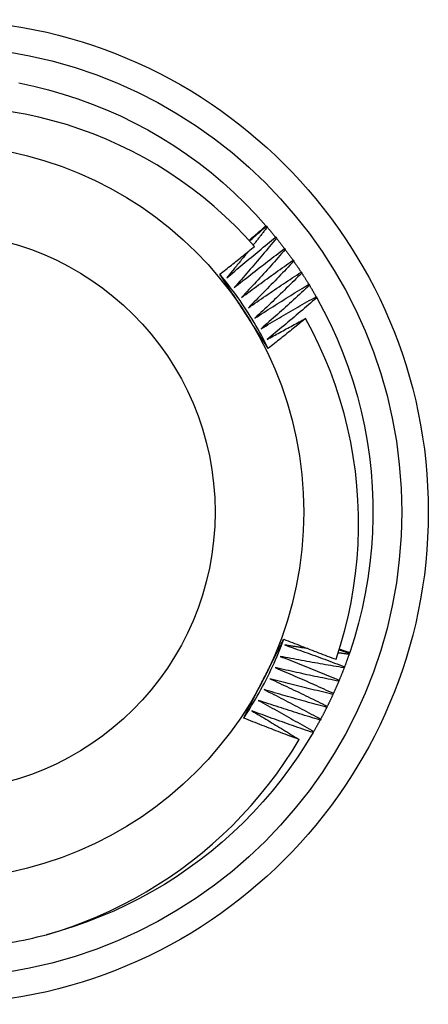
# Model space of a CAD drawing. Header units: inches. Extents: x 8.8 to 84.2, y 6.4 to 55.5.
# Tile 32 of 53: x 51.956 to 52.101, y 39.57 to 39.92. Entities that reach past the tile are written whole.
import ezdxf

# ---------------------------------------------------------------- set-up
doc = ezdxf.new("R2010")
doc.units = ezdxf.units.IN
doc.header["$MEASUREMENT"] = 0
doc.layers.add('Visible Edges(ANSI)', color=7, linetype='Continuous', lineweight=25)
doc.layers.add('Visible Tangent Edges(ANSI)', color=7, linetype='Continuous', lineweight=25)

msp = doc.modelspace()

# ---------------------------------------------------------------- linework, layer by layer
at = {"layer": 'Visible Edges(ANSI)'}
for p, q in [((52.04345, 39.84671), (52.04362, 39.84652)), ((52.04362, 39.84652), (52.04389, 39.8462)), ((52.0469, 39.84259), (52.04716, 39.84227)), ((52.05005, 39.83856), (52.0503, 39.83823)), ((52.05307, 39.83442), (52.05331, 39.83408)), ((52.05595, 39.83019), (52.05617, 39.82984)), ((52.05869, 39.82586), (52.0589, 39.82551)), ((52.06128, 39.82145), (52.06148, 39.82109)), ((52.07312, 39.69458), (52.07298, 39.69419)), ((52.0732, 39.69482), (52.07312, 39.69458)), ((52.07138, 39.68977), (52.07124, 39.68938)), ((52.06949, 39.68501), (52.06933, 39.68463)), ((52.06744, 39.68032), (52.06727, 39.67994)), ((52.06524, 39.67569), (52.06506, 39.67532)), ((52.06289, 39.67115), (52.0627, 39.67078)), ((52.06039, 39.66668), (52.06018, 39.66632))]:
    msp.add_line(p, q, dxfattribs=at)
at = {"layer": 'Visible Edges(ANSI)', "flags": 128}
for points in [[(51.95557, 39.89751), (51.96089, 39.89638), (51.96617, 39.89506), (51.9714, 39.89356), (51.97658, 39.89188), (51.98169, 39.89002), (51.98674, 39.88798), (51.99171, 39.88577), (51.9966, 39.88338), (52.0014, 39.88082), (52.00611, 39.8781), (52.01073, 39.87521), (52.01524, 39.87217), (52.01964, 39.86896), (52.02392, 39.86561), (52.02809, 39.86211), (52.03213, 39.85846), (52.03604, 39.85468), (52.03981, 39.85076), (52.04345, 39.84671)], [(52.03938, 39.83935), (52.03599, 39.84308), (52.03247, 39.84669), (52.02883, 39.85017), (52.02507, 39.85354), (52.0212, 39.85677), (52.01721, 39.85988), (52.01311, 39.86285), (52.00892, 39.86567), (52.00464, 39.86834), (52.00027, 39.87086), (51.99582, 39.87322), (51.99129, 39.87543), (51.98669, 39.87749), (51.98202, 39.87938), (51.97729, 39.88111), (51.97249, 39.88268), (51.96764, 39.88409), (51.96273, 39.88532), (51.95779, 39.88638), (51.95283, 39.88727)], [(52.03743, 39.84152), (52.03768, 39.84174), (52.03794, 39.84195), (52.03819, 39.84217), (52.03844, 39.84238), (52.03869, 39.8426), (52.03894, 39.84281), (52.03919, 39.84303), (52.03944, 39.84324), (52.0397, 39.84346), (52.03995, 39.84368), (52.0402, 39.84389), (52.04045, 39.84411), (52.0407, 39.84432), (52.04095, 39.84454), (52.0412, 39.84476), (52.04145, 39.84497), (52.0417, 39.84519), (52.04195, 39.84541), (52.0422, 39.84562), (52.04245, 39.84584), (52.0427, 39.84606), (52.04295, 39.84628), (52.0432, 39.84649), (52.04345, 39.84671)], [(52.03762, 39.84131), (52.03787, 39.84153), (52.03812, 39.84175), (52.03837, 39.84197), (52.03862, 39.84218), (52.03887, 39.8424), (52.03912, 39.84262), (52.03937, 39.84284), (52.03962, 39.84305), (52.03986, 39.84327), (52.04011, 39.84349), (52.04036, 39.84371), (52.04061, 39.84392), (52.04086, 39.84414), (52.04111, 39.84436), (52.04136, 39.84457), (52.04161, 39.84479), (52.04186, 39.84501), (52.04211, 39.84522), (52.04236, 39.84544), (52.04261, 39.84565), (52.04286, 39.84587), (52.04312, 39.84609), (52.04337, 39.8463), (52.04362, 39.84652)], [(52.04389, 39.8462), (52.04368, 39.84594), (52.04348, 39.84567), (52.04327, 39.84541), (52.04307, 39.84514), (52.04286, 39.84488), (52.04265, 39.84461), (52.04245, 39.84435), (52.04224, 39.84408), (52.04204, 39.84382), (52.04183, 39.84356), (52.04162, 39.84329), (52.04142, 39.84303), (52.04121, 39.84276), (52.041, 39.8425), (52.0408, 39.84223), (52.04059, 39.84197), (52.04038, 39.84171), (52.04017, 39.84144), (52.03997, 39.84118), (52.03976, 39.84092), (52.03955, 39.84065), (52.03934, 39.84039), (52.03914, 39.84013), (52.03893, 39.83986)], [(52.04389, 39.8462), (52.04401, 39.84606), (52.04414, 39.84591), (52.04427, 39.84576), (52.0444, 39.84561), (52.04452, 39.84546), (52.04465, 39.84531), (52.04478, 39.84516), (52.0449, 39.84501), (52.04503, 39.84486), (52.04516, 39.84471), (52.04528, 39.84456), (52.04541, 39.84441), (52.04553, 39.84426), (52.04566, 39.84411), (52.04578, 39.84396), (52.04591, 39.8438), (52.04603, 39.84365), (52.04616, 39.8435), (52.04628, 39.84335), (52.04641, 39.8432), (52.04653, 39.84305), (52.04665, 39.84289), (52.04678, 39.84274), (52.0469, 39.84259)], [(52.02949, 39.82815), (52.0302, 39.82877), (52.03092, 39.82938), (52.03164, 39.82999), (52.03236, 39.8306), (52.03308, 39.8312), (52.0338, 39.83181), (52.03452, 39.83242), (52.03524, 39.83302), (52.03596, 39.83363), (52.03669, 39.83423), (52.03741, 39.83483), (52.03814, 39.83544), (52.03886, 39.83604), (52.03959, 39.83664), (52.04032, 39.83724), (52.04104, 39.83784), (52.04177, 39.83843), (52.0425, 39.83903), (52.04323, 39.83962), (52.04397, 39.84022), (52.0447, 39.84081), (52.04543, 39.84141), (52.04617, 39.842), (52.0469, 39.84259)], [(52.04716, 39.84227), (52.04655, 39.84153), (52.04593, 39.84079), (52.04532, 39.84005), (52.0447, 39.83931), (52.04408, 39.83857), (52.04346, 39.83784), (52.04284, 39.8371), (52.04222, 39.83636), (52.0416, 39.83563), (52.04098, 39.8349), (52.04036, 39.83416), (52.03973, 39.83343), (52.03911, 39.8327), (52.03848, 39.83197), (52.03786, 39.83124), (52.03723, 39.83051), (52.0366, 39.82978), (52.03597, 39.82905), (52.03534, 39.82832), (52.03471, 39.8276), (52.03407, 39.82687), (52.03344, 39.82615), (52.03281, 39.82542), (52.03217, 39.8247)], [(52.04716, 39.84227), (52.04728, 39.84211), (52.0474, 39.84196), (52.04753, 39.84181), (52.04765, 39.84165), (52.04777, 39.8415), (52.04789, 39.84135), (52.04801, 39.84119), (52.04814, 39.84104), (52.04826, 39.84089), (52.04838, 39.84073), (52.0485, 39.84058), (52.04862, 39.84042), (52.04874, 39.84027), (52.04886, 39.84011), (52.04898, 39.83996), (52.0491, 39.8398), (52.04922, 39.83965), (52.04934, 39.83949), (52.04946, 39.83934), (52.04958, 39.83918), (52.0497, 39.83902), (52.04981, 39.83887), (52.04993, 39.83871), (52.05005, 39.83856)], [(52.02706, 39.82947), (52.02757, 39.82987), (52.02809, 39.83028), (52.02861, 39.83069), (52.02912, 39.8311), (52.02964, 39.83151), (52.03016, 39.83191), (52.03067, 39.83232), (52.03119, 39.83273), (52.0317, 39.83314), (52.03222, 39.83355), (52.03273, 39.83397), (52.03324, 39.83438), (52.03376, 39.83479), (52.03427, 39.8352), (52.03478, 39.83561), (52.03529, 39.83603), (52.03581, 39.83644), (52.03632, 39.83686), (52.03683, 39.83727), (52.03734, 39.83769), (52.03785, 39.8381), (52.03836, 39.83852), (52.03887, 39.83893), (52.03938, 39.83935)], [(52.03695, 39.83737), (52.03664, 39.83698), (52.03633, 39.83659), (52.03602, 39.83621), (52.03571, 39.83582), (52.0354, 39.83544), (52.0351, 39.83505), (52.03479, 39.83467), (52.03448, 39.83428), (52.03417, 39.8339), (52.03386, 39.83351), (52.03355, 39.83313), (52.03323, 39.83275), (52.03292, 39.83236), (52.03261, 39.83198), (52.0323, 39.8316), (52.03199, 39.83121), (52.03168, 39.83083), (52.03136, 39.83045), (52.03105, 39.83006), (52.03074, 39.82968), (52.03043, 39.8293), (52.03011, 39.82892), (52.0298, 39.82853), (52.02949, 39.82815)], [(52.03217, 39.8247), (52.03291, 39.82529), (52.03364, 39.82588), (52.03438, 39.82646), (52.03512, 39.82705), (52.03586, 39.82763), (52.0366, 39.82821), (52.03734, 39.8288), (52.03808, 39.82938), (52.03883, 39.82996), (52.03957, 39.83054), (52.04031, 39.83112), (52.04106, 39.83169), (52.0418, 39.83227), (52.04255, 39.83285), (52.0433, 39.83342), (52.04404, 39.834), (52.04479, 39.83457), (52.04554, 39.83514), (52.04629, 39.83571), (52.04704, 39.83628), (52.04779, 39.83685), (52.04854, 39.83742), (52.0493, 39.83799), (52.05005, 39.83856)], [(52.0503, 39.83823), (52.04966, 39.83751), (52.04902, 39.83679), (52.04838, 39.83607), (52.04774, 39.83535), (52.0471, 39.83463), (52.04646, 39.83392), (52.04582, 39.8332), (52.04517, 39.83249), (52.04453, 39.83177), (52.04388, 39.83106), (52.04324, 39.83035), (52.04259, 39.82964), (52.04194, 39.82893), (52.04129, 39.82822), (52.04064, 39.82751), (52.03999, 39.8268), (52.03933, 39.82609), (52.03868, 39.82538), (52.03803, 39.82468), (52.03737, 39.82397), (52.03672, 39.82327), (52.03606, 39.82257), (52.0354, 39.82186), (52.03474, 39.82116)], [(52.0503, 39.83823), (52.05042, 39.83807), (52.05054, 39.83791), (52.05065, 39.83775), (52.05077, 39.8376), (52.05089, 39.83744), (52.051, 39.83728), (52.05112, 39.83712), (52.05124, 39.83697), (52.05135, 39.83681), (52.05147, 39.83665), (52.05158, 39.83649), (52.0517, 39.83633), (52.05181, 39.83617), (52.05193, 39.83602), (52.05204, 39.83586), (52.05216, 39.8357), (52.05227, 39.83554), (52.05239, 39.83538), (52.0525, 39.83522), (52.05262, 39.83506), (52.05273, 39.8349), (52.05284, 39.83474), (52.05296, 39.83458), (52.05307, 39.83442)], [(52.03474, 39.82116), (52.0355, 39.82172), (52.03625, 39.82229), (52.03701, 39.82285), (52.03777, 39.82341), (52.03853, 39.82397), (52.03928, 39.82453), (52.04004, 39.82508), (52.0408, 39.82564), (52.04157, 39.8262), (52.04233, 39.82675), (52.04309, 39.82731), (52.04385, 39.82786), (52.04462, 39.82841), (52.04538, 39.82896), (52.04615, 39.82951), (52.04691, 39.83006), (52.04768, 39.83061), (52.04845, 39.83116), (52.04922, 39.8317), (52.04999, 39.83225), (52.05076, 39.83279), (52.05153, 39.83334), (52.0523, 39.83388), (52.05307, 39.83442)], [(52.05331, 39.83408), (52.05265, 39.83338), (52.05198, 39.83269), (52.05132, 39.83199), (52.05066, 39.83129), (52.04999, 39.8306), (52.04933, 39.8299), (52.04866, 39.82921), (52.04799, 39.82852), (52.04733, 39.82782), (52.04666, 39.82713), (52.04599, 39.82644), (52.04532, 39.82575), (52.04464, 39.82506), (52.04397, 39.82437), (52.0433, 39.82369), (52.04262, 39.823), (52.04195, 39.82232), (52.04127, 39.82163), (52.04059, 39.82095), (52.03992, 39.82026), (52.03924, 39.81958), (52.03856, 39.8189), (52.03788, 39.81822), (52.0372, 39.81754)], [(52.05331, 39.83408), (52.05342, 39.83392), (52.05353, 39.83376), (52.05364, 39.8336), (52.05375, 39.83344), (52.05387, 39.83328), (52.05398, 39.83312), (52.05409, 39.83295), (52.0542, 39.83279), (52.05431, 39.83263), (52.05442, 39.83247), (52.05453, 39.83231), (52.05464, 39.83214), (52.05475, 39.83198), (52.05486, 39.83182), (52.05497, 39.83166), (52.05508, 39.83149), (52.05519, 39.83133), (52.0553, 39.83117), (52.05541, 39.83101), (52.05552, 39.83084), (52.05562, 39.83068), (52.05573, 39.83052), (52.05584, 39.83035), (52.05595, 39.83019)], [(52.04424, 39.80307), (52.04365, 39.80425), (52.04305, 39.80542), (52.04244, 39.80658), (52.04182, 39.80774), (52.04118, 39.8089), (52.04054, 39.81004), (52.03988, 39.81118), (52.03921, 39.81231), (52.03853, 39.81344), (52.03784, 39.81456), (52.03714, 39.81567), (52.03643, 39.81678), (52.0357, 39.81788), (52.03497, 39.81897), (52.03422, 39.82005), (52.03347, 39.82113), (52.0327, 39.8222), (52.03192, 39.82326), (52.03113, 39.82431), (52.03034, 39.82536), (52.02953, 39.8264), (52.02871, 39.82743), (52.02788, 39.82845), (52.02704, 39.82946)], [(52.03569, 39.8162), (52.03533, 39.81676), (52.03497, 39.81731), (52.03461, 39.81787), (52.03425, 39.81842), (52.03389, 39.81897), (52.03353, 39.81953), (52.03317, 39.82008), (52.03281, 39.82064), (52.03245, 39.82119), (52.03209, 39.82174), (52.03173, 39.8223), (52.03137, 39.82285), (52.03101, 39.8234), (52.03065, 39.82395), (52.03029, 39.82451), (52.02993, 39.82506), (52.02957, 39.82561), (52.02921, 39.82616), (52.02885, 39.82671), (52.02849, 39.82726), (52.02813, 39.82781), (52.02777, 39.82837), (52.02742, 39.82892), (52.02706, 39.82947)], [(52.0372, 39.81754), (52.03797, 39.81808), (52.03874, 39.81861), (52.03952, 39.81915), (52.04029, 39.81969), (52.04107, 39.82022), (52.04185, 39.82075), (52.04262, 39.82129), (52.0434, 39.82182), (52.04418, 39.82235), (52.04496, 39.82288), (52.04574, 39.82341), (52.04652, 39.82393), (52.0473, 39.82446), (52.04809, 39.82499), (52.04887, 39.82551), (52.04965, 39.82603), (52.05044, 39.82656), (52.05122, 39.82708), (52.05201, 39.8276), (52.0528, 39.82812), (52.05358, 39.82864), (52.05437, 39.82916), (52.05516, 39.82967), (52.05595, 39.83019)], [(52.05617, 39.82984), (52.05549, 39.82917), (52.05481, 39.82849), (52.05412, 39.82781), (52.05343, 39.82714), (52.05275, 39.82647), (52.05206, 39.8258), (52.05137, 39.82512), (52.05068, 39.82445), (52.04999, 39.82378), (52.0493, 39.82311), (52.04861, 39.82245), (52.04791, 39.82178), (52.04722, 39.82111), (52.04652, 39.82045), (52.04583, 39.81978), (52.04513, 39.81912), (52.04443, 39.81846), (52.04374, 39.81779), (52.04304, 39.81713), (52.04234, 39.81647), (52.04164, 39.81581), (52.04093, 39.81515), (52.04023, 39.8145), (52.03953, 39.81384)], [(52.05617, 39.82984), (52.05628, 39.82968), (52.05639, 39.82951), (52.0565, 39.82935), (52.0566, 39.82918), (52.05671, 39.82902), (52.05681, 39.82885), (52.05692, 39.82869), (52.05703, 39.82852), (52.05713, 39.82836), (52.05724, 39.82819), (52.05734, 39.82803), (52.05745, 39.82786), (52.05755, 39.8277), (52.05765, 39.82753), (52.05776, 39.82736), (52.05786, 39.8272), (52.05797, 39.82703), (52.05807, 39.82686), (52.05817, 39.8267), (52.05828, 39.82653), (52.05838, 39.82636), (52.05848, 39.8262), (52.05858, 39.82603), (52.05869, 39.82586)], [(52.03953, 39.81384), (52.04032, 39.81435), (52.04111, 39.81486), (52.0419, 39.81537), (52.04269, 39.81588), (52.04349, 39.81639), (52.04428, 39.8169), (52.04508, 39.8174), (52.04587, 39.81791), (52.04667, 39.81841), (52.04746, 39.81892), (52.04826, 39.81942), (52.04906, 39.81992), (52.04986, 39.82042), (52.05066, 39.82092), (52.05146, 39.82142), (52.05226, 39.82192), (52.05306, 39.82242), (52.05386, 39.82291), (52.05466, 39.82341), (52.05547, 39.8239), (52.05627, 39.82439), (52.05708, 39.82488), (52.05788, 39.82537), (52.05869, 39.82586)], [(52.0589, 39.82551), (52.0582, 39.82486), (52.05749, 39.8242), (52.05678, 39.82355), (52.05607, 39.8229), (52.05537, 39.82225), (52.05466, 39.8216), (52.05395, 39.82095), (52.05323, 39.8203), (52.05252, 39.81966), (52.05181, 39.81901), (52.05109, 39.81837), (52.05038, 39.81772), (52.04966, 39.81708), (52.04895, 39.81644), (52.04823, 39.8158), (52.04751, 39.81516), (52.04679, 39.81452), (52.04607, 39.81388), (52.04535, 39.81324), (52.04463, 39.8126), (52.04391, 39.81197), (52.04319, 39.81133), (52.04246, 39.8107), (52.04174, 39.81006)], [(52.0589, 39.82551), (52.059, 39.82534), (52.0591, 39.82517), (52.05921, 39.82501), (52.05931, 39.82484), (52.05941, 39.82467), (52.05951, 39.8245), (52.05961, 39.82433), (52.05971, 39.82416), (52.05981, 39.824), (52.05991, 39.82383), (52.06001, 39.82366), (52.06011, 39.82349), (52.06021, 39.82332), (52.0603, 39.82315), (52.0604, 39.82298), (52.0605, 39.82281), (52.0606, 39.82264), (52.0607, 39.82247), (52.0608, 39.8223), (52.06089, 39.82213), (52.06099, 39.82196), (52.06109, 39.82179), (52.06118, 39.82162), (52.06128, 39.82145)], [(52.04174, 39.81006), (52.04254, 39.81055), (52.04335, 39.81103), (52.04416, 39.81152), (52.04497, 39.812), (52.04578, 39.81248), (52.04659, 39.81296), (52.0474, 39.81344), (52.04821, 39.81392), (52.04902, 39.8144), (52.04984, 39.81488), (52.05065, 39.81535), (52.05146, 39.81583), (52.05228, 39.8163), (52.05309, 39.81678), (52.05391, 39.81725), (52.05473, 39.81772), (52.05554, 39.81819), (52.05636, 39.81866), (52.05718, 39.81913), (52.058, 39.81959), (52.05882, 39.82006), (52.05964, 39.82052), (52.06046, 39.82099), (52.06128, 39.82145)], [(52.06148, 39.82109), (52.06076, 39.82046), (52.06003, 39.81983), (52.0593, 39.8192), (52.05857, 39.81858), (52.05784, 39.81795), (52.05711, 39.81732), (52.05638, 39.8167), (52.05565, 39.81607), (52.05492, 39.81545), (52.05418, 39.81483), (52.05345, 39.81421), (52.05271, 39.81359), (52.05197, 39.81297), (52.05124, 39.81235), (52.0505, 39.81173), (52.04976, 39.81112), (52.04902, 39.8105), (52.04828, 39.80989), (52.04754, 39.80927), (52.0468, 39.80866), (52.04605, 39.80805), (52.04531, 39.80744), (52.04457, 39.80683), (52.04382, 39.80622)], [(52.06148, 39.82109), (52.06407, 39.8163), (52.06649, 39.81142), (52.06873, 39.80647), (52.0708, 39.80143), (52.07269, 39.79633), (52.0744, 39.79116), (52.07593, 39.78594), (52.07728, 39.78067), (52.07844, 39.77535), (52.07941, 39.77), (52.0802, 39.76461), (52.0808, 39.75921), (52.0812, 39.75378), (52.08142, 39.74834), (52.08145, 39.7429), (52.08129, 39.73746), (52.08093, 39.73203), (52.08039, 39.72661), (52.07966, 39.72122), (52.07874, 39.71586), (52.07763, 39.71053), (52.07634, 39.70524), (52.07486, 39.70001), (52.0732, 39.69482)], [(52.04424, 39.80307), (52.04389, 39.80362), (52.04353, 39.80416), (52.04317, 39.80471), (52.04282, 39.80525), (52.04246, 39.8058), (52.04211, 39.80635), (52.04175, 39.80689), (52.0414, 39.80744), (52.04104, 39.80798), (52.04068, 39.80853), (52.04033, 39.80908), (52.03997, 39.80962), (52.03962, 39.81017), (52.03926, 39.81072), (52.0389, 39.81126), (52.03855, 39.81181), (52.03819, 39.81236), (52.03784, 39.81291), (52.03748, 39.81346), (52.03712, 39.814), (52.03677, 39.81455), (52.03641, 39.8151), (52.03605, 39.81565), (52.03569, 39.8162)], [(52.04382, 39.80622), (52.04439, 39.80653), (52.04495, 39.80685), (52.04552, 39.80716), (52.04609, 39.80748), (52.04666, 39.80779), (52.04723, 39.80811), (52.04779, 39.80842), (52.04836, 39.80874), (52.04893, 39.80905), (52.0495, 39.80936), (52.05007, 39.80967), (52.05064, 39.80998), (52.05121, 39.81029), (52.05178, 39.8106), (52.05235, 39.81091), (52.05292, 39.81122), (52.0535, 39.81153), (52.05407, 39.81184), (52.05464, 39.81215), (52.05521, 39.81246), (52.05578, 39.81276), (52.05636, 39.81307), (52.05693, 39.81337), (52.0575, 39.81368)], [(52.0575, 39.81368), (52.05695, 39.81323), (52.05641, 39.81278), (52.05586, 39.81234), (52.05531, 39.81189), (52.05476, 39.81145), (52.05421, 39.811), (52.05366, 39.81056), (52.05311, 39.81011), (52.05256, 39.80967), (52.05201, 39.80922), (52.05145, 39.80878), (52.0509, 39.80834), (52.05035, 39.8079), (52.0498, 39.80746), (52.04924, 39.80702), (52.04869, 39.80658), (52.04813, 39.80614), (52.04758, 39.8057), (52.04702, 39.80526), (52.04647, 39.80482), (52.04591, 39.80438), (52.04536, 39.80395), (52.0448, 39.80351), (52.04424, 39.80307)], [(52.06836, 39.69243), (52.06995, 39.6974), (52.07137, 39.70244), (52.07262, 39.70752), (52.07369, 39.71265), (52.07458, 39.7178), (52.07529, 39.72297), (52.07582, 39.72816), (52.07617, 39.73336), (52.07635, 39.73857), (52.07634, 39.74379), (52.07615, 39.749), (52.07578, 39.75421), (52.07522, 39.75941), (52.07449, 39.7646), (52.07357, 39.76975), (52.07248, 39.77486), (52.07121, 39.77992), (52.06976, 39.78494), (52.06815, 39.78989), (52.06635, 39.79479), (52.06439, 39.79962), (52.06226, 39.80438), (52.05997, 39.80907), (52.0575, 39.81368)], [(52.03552, 39.67151), (52.03625, 39.67261), (52.03696, 39.67372), (52.03767, 39.67483), (52.03836, 39.67595), (52.03904, 39.67707), (52.03971, 39.6782), (52.04037, 39.67934), (52.04101, 39.68049), (52.04165, 39.68164), (52.04227, 39.6828), (52.04289, 39.68396), (52.04349, 39.68513), (52.04408, 39.68631), (52.04465, 39.68749), (52.04522, 39.68868), (52.04578, 39.68987), (52.04632, 39.69107), (52.04685, 39.69228), (52.04737, 39.69348), (52.04787, 39.6947), (52.04837, 39.69592), (52.04885, 39.69714), (52.04932, 39.69837), (52.04978, 39.6996)], [(52.04262, 39.68548), (52.04292, 39.68607), (52.04322, 39.68666), (52.04352, 39.68725), (52.04382, 39.68784), (52.04412, 39.68843), (52.04442, 39.68902), (52.04472, 39.68961), (52.04502, 39.69019), (52.04532, 39.69078), (52.04562, 39.69137), (52.04592, 39.69196), (52.04622, 39.69255), (52.04652, 39.69313), (52.04681, 39.69372), (52.04711, 39.69431), (52.04741, 39.6949), (52.04771, 39.69548), (52.04801, 39.69607), (52.0483, 39.69666), (52.0486, 39.69725), (52.0489, 39.69783), (52.0492, 39.69842), (52.04949, 39.69901), (52.04979, 39.69959)], [(52.04979, 39.69959), (52.05056, 39.69928), (52.05133, 39.69898), (52.0521, 39.69867), (52.05287, 39.69836), (52.05364, 39.69806), (52.05441, 39.69775), (52.05519, 39.69745), (52.05596, 39.69715), (52.05673, 39.69685), (52.0575, 39.69655), (52.05828, 39.69625), (52.05905, 39.69595), (52.05982, 39.69565), (52.0606, 39.69535), (52.06137, 39.69506), (52.06215, 39.69476), (52.06292, 39.69447), (52.0637, 39.69417), (52.06447, 39.69388), (52.06525, 39.69359), (52.06602, 39.6933), (52.0668, 39.693), (52.06758, 39.69272), (52.06836, 39.69243)], [(52.05013, 39.69751), (52.05102, 39.6972), (52.05191, 39.69689), (52.0528, 39.69658), (52.05369, 39.69627), (52.05458, 39.69595), (52.05546, 39.69564), (52.05635, 39.69532), (52.05724, 39.695), (52.05813, 39.69468), (52.05901, 39.69436), (52.0599, 39.69404), (52.06078, 39.69372), (52.06167, 39.6934), (52.06255, 39.69307), (52.06344, 39.69275), (52.06432, 39.69242), (52.06521, 39.69209), (52.06609, 39.69176), (52.06697, 39.69143), (52.06786, 39.6911), (52.06874, 39.69077), (52.06962, 39.69044), (52.0705, 39.6901), (52.07138, 39.68977)], [(52.05827, 39.69625), (52.05793, 39.6963), (52.05759, 39.69635), (52.05725, 39.6964), (52.05691, 39.69645), (52.05657, 39.6965), (52.05623, 39.69656), (52.0559, 39.69661), (52.05556, 39.69666), (52.05522, 39.69671), (52.05488, 39.69676), (52.05454, 39.69682), (52.0542, 39.69687), (52.05386, 39.69692), (52.05352, 39.69698), (52.05318, 39.69703), (52.05284, 39.69708), (52.0525, 39.69713), (52.05216, 39.69719), (52.05182, 39.69724), (52.05149, 39.6973), (52.05115, 39.69735), (52.05081, 39.6974), (52.05047, 39.69746), (52.05013, 39.69751)], [(52.0485, 39.69345), (52.04938, 39.69311), (52.05026, 39.69277), (52.05114, 39.69243), (52.05202, 39.69209), (52.0529, 39.69175), (52.05377, 39.6914), (52.05465, 39.69106), (52.05553, 39.69071), (52.0564, 39.69036), (52.05728, 39.69001), (52.05815, 39.68966), (52.05903, 39.68931), (52.0599, 39.68896), (52.06078, 39.6886), (52.06165, 39.68825), (52.06252, 39.68789), (52.06339, 39.68754), (52.06427, 39.68718), (52.06514, 39.68682), (52.06601, 39.68646), (52.06688, 39.6861), (52.06775, 39.68574), (52.06862, 39.68537), (52.06949, 39.68501)], [(52.07124, 39.68938), (52.07029, 39.68954), (52.06934, 39.68969), (52.06839, 39.68985), (52.06744, 39.69001), (52.06649, 39.69017), (52.06554, 39.69033), (52.0646, 39.6905), (52.06365, 39.69066), (52.0627, 39.69083), (52.06175, 39.69099), (52.0608, 39.69116), (52.05986, 39.69133), (52.05891, 39.6915), (52.05796, 39.69167), (52.05702, 39.69184), (52.05607, 39.69202), (52.05512, 39.69219), (52.05418, 39.69237), (52.05323, 39.69255), (52.05229, 39.69272), (52.05134, 39.6929), (52.0504, 39.69309), (52.04945, 39.69327), (52.0485, 39.69345)], [(52.07298, 39.69419), (52.07282, 39.69421), (52.07266, 39.69423), (52.0725, 39.69425), (52.07234, 39.69428), (52.07217, 39.6943), (52.07201, 39.69432), (52.07185, 39.69434), (52.07169, 39.69436), (52.07153, 39.69438), (52.07137, 39.6944), (52.07121, 39.69442), (52.07104, 39.69445), (52.07088, 39.69447), (52.07072, 39.69449), (52.07056, 39.69451), (52.0704, 39.69453), (52.07024, 39.69455), (52.07008, 39.69457), (52.06991, 39.6946), (52.06975, 39.69462), (52.06959, 39.69464), (52.06943, 39.69466), (52.06927, 39.69468), (52.06911, 39.6947)], [(52.06946, 39.69583), (52.06962, 39.69578), (52.06977, 39.69573), (52.06992, 39.69568), (52.07007, 39.69562), (52.07023, 39.69557), (52.07038, 39.69552), (52.07053, 39.69547), (52.07068, 39.69542), (52.07083, 39.69536), (52.07099, 39.69531), (52.07114, 39.69526), (52.07129, 39.69521), (52.07144, 39.69516), (52.0716, 39.6951), (52.07175, 39.69505), (52.0719, 39.695), (52.07205, 39.69495), (52.0722, 39.6949), (52.07236, 39.69484), (52.07251, 39.69479), (52.07266, 39.69474), (52.07281, 39.69469), (52.07296, 39.69463), (52.07312, 39.69458)], [(52.06954, 39.69607), (52.06969, 39.69601), (52.06984, 39.69596), (52.07, 39.69591), (52.07015, 39.69586), (52.0703, 39.69581), (52.07045, 39.69575), (52.07061, 39.6957), (52.07076, 39.69565), (52.07091, 39.6956), (52.07106, 39.69555), (52.07121, 39.69549), (52.07137, 39.69544), (52.07152, 39.69539), (52.07167, 39.69534), (52.07182, 39.69529), (52.07198, 39.69524), (52.07213, 39.69518), (52.07228, 39.69513), (52.07244, 39.69508), (52.07259, 39.69503), (52.07274, 39.69498), (52.07289, 39.69493), (52.07305, 39.69488), (52.0732, 39.69482)], [(52.07298, 39.69419), (52.07292, 39.69401), (52.07285, 39.69382), (52.07279, 39.69364), (52.07272, 39.69345), (52.07266, 39.69327), (52.07259, 39.69308), (52.07253, 39.6929), (52.07246, 39.69271), (52.0724, 39.69253), (52.07233, 39.69234), (52.07227, 39.69216), (52.0722, 39.69197), (52.07213, 39.69179), (52.07206, 39.6916), (52.072, 39.69142), (52.07193, 39.69124), (52.07186, 39.69105), (52.07179, 39.69087), (52.07173, 39.69068), (52.07166, 39.6905), (52.07159, 39.69032), (52.07152, 39.69013), (52.07145, 39.68995), (52.07138, 39.68977)], [(52.04675, 39.68945), (52.04761, 39.68908), (52.04848, 39.68871), (52.04935, 39.68834), (52.05021, 39.68797), (52.05108, 39.6876), (52.05195, 39.68722), (52.05281, 39.68685), (52.05368, 39.68647), (52.05454, 39.6861), (52.0554, 39.68572), (52.05627, 39.68534), (52.05713, 39.68496), (52.05799, 39.68458), (52.05885, 39.6842), (52.05971, 39.68381), (52.06057, 39.68343), (52.06143, 39.68305), (52.06229, 39.68266), (52.06315, 39.68227), (52.06401, 39.68188), (52.06487, 39.68149), (52.06573, 39.6811), (52.06659, 39.68071), (52.06744, 39.68032)], [(52.06933, 39.68463), (52.06839, 39.68481), (52.06744, 39.685), (52.0665, 39.68519), (52.06556, 39.68538), (52.06462, 39.68557), (52.06367, 39.68577), (52.06273, 39.68596), (52.06179, 39.68616), (52.06085, 39.68635), (52.05991, 39.68655), (52.05897, 39.68675), (52.05802, 39.68695), (52.05708, 39.68715), (52.05614, 39.68735), (52.0552, 39.68756), (52.05426, 39.68776), (52.05332, 39.68797), (52.05238, 39.68818), (52.05144, 39.68838), (52.0505, 39.68859), (52.04956, 39.68881), (52.04862, 39.68902), (52.04769, 39.68923), (52.04675, 39.68945)], [(52.07124, 39.68938), (52.07117, 39.6892), (52.07109, 39.68901), (52.07102, 39.68883), (52.07095, 39.68865), (52.07088, 39.68846), (52.07081, 39.68828), (52.07074, 39.6881), (52.07067, 39.68792), (52.0706, 39.68773), (52.07052, 39.68755), (52.07045, 39.68737), (52.07038, 39.68719), (52.07031, 39.68701), (52.07023, 39.68682), (52.07016, 39.68664), (52.07009, 39.68646), (52.07001, 39.68628), (52.06994, 39.6861), (52.06987, 39.68592), (52.06979, 39.68573), (52.06972, 39.68555), (52.06964, 39.68537), (52.06957, 39.68519), (52.06949, 39.68501)], [(52.03553, 39.67151), (52.03582, 39.67209), (52.03612, 39.67267), (52.03641, 39.67325), (52.0367, 39.67384), (52.037, 39.67442), (52.03729, 39.675), (52.03759, 39.67558), (52.03788, 39.67616), (52.03818, 39.67674), (52.03847, 39.67732), (52.03877, 39.6779), (52.03906, 39.67848), (52.03936, 39.67907), (52.03966, 39.67965), (52.03995, 39.68023), (52.04025, 39.68081), (52.04054, 39.6814), (52.04084, 39.68198), (52.04114, 39.68256), (52.04143, 39.68314), (52.04173, 39.68373), (52.04203, 39.68431), (52.04232, 39.68489), (52.04262, 39.68548)], [(52.04486, 39.6855), (52.04571, 39.6851), (52.04657, 39.68471), (52.04742, 39.68431), (52.04828, 39.68391), (52.04913, 39.68351), (52.04998, 39.68311), (52.05083, 39.6827), (52.05168, 39.6823), (52.05254, 39.6819), (52.05339, 39.68149), (52.05424, 39.68108), (52.05509, 39.68068), (52.05594, 39.68027), (52.05678, 39.67986), (52.05763, 39.67945), (52.05848, 39.67903), (52.05933, 39.67862), (52.06017, 39.6782), (52.06102, 39.67779), (52.06187, 39.67737), (52.06271, 39.67695), (52.06356, 39.67654), (52.0644, 39.67612), (52.06524, 39.67569)], [(52.06727, 39.67994), (52.06633, 39.68016), (52.0654, 39.68038), (52.06446, 39.6806), (52.06353, 39.68082), (52.06259, 39.68104), (52.06165, 39.68127), (52.06072, 39.68149), (52.05978, 39.68172), (52.05885, 39.68195), (52.05792, 39.68217), (52.05698, 39.6824), (52.05605, 39.68263), (52.05511, 39.68287), (52.05418, 39.6831), (52.05325, 39.68334), (52.05231, 39.68357), (52.05138, 39.68381), (52.05045, 39.68405), (52.04952, 39.68429), (52.04858, 39.68453), (52.04765, 39.68477), (52.04672, 39.68501), (52.04579, 39.68525), (52.04486, 39.6855)], [(52.06933, 39.68463), (52.06926, 39.68445), (52.06918, 39.68427), (52.0691, 39.68409), (52.06903, 39.68391), (52.06895, 39.68372), (52.06887, 39.68354), (52.06879, 39.68336), (52.06872, 39.68318), (52.06864, 39.683), (52.06856, 39.68282), (52.06848, 39.68264), (52.0684, 39.68247), (52.06832, 39.68229), (52.06825, 39.68211), (52.06817, 39.68193), (52.06809, 39.68175), (52.06801, 39.68157), (52.06793, 39.68139), (52.06785, 39.68121), (52.06777, 39.68103), (52.06769, 39.68085), (52.06761, 39.68067), (52.06752, 39.6805), (52.06744, 39.68032)], [(52.04284, 39.68162), (52.04368, 39.68119), (52.04452, 39.68077), (52.04536, 39.68034), (52.0462, 39.67992), (52.04704, 39.67949), (52.04788, 39.67906), (52.04872, 39.67863), (52.04956, 39.6782), (52.0504, 39.67776), (52.05123, 39.67733), (52.05207, 39.6769), (52.0529, 39.67646), (52.05374, 39.67602), (52.05457, 39.67559), (52.05541, 39.67515), (52.05624, 39.67471), (52.05708, 39.67427), (52.05791, 39.67382), (52.05874, 39.67338), (52.05957, 39.67294), (52.0604, 39.67249), (52.06123, 39.67204), (52.06206, 39.6716), (52.06289, 39.67115)], [(52.06506, 39.67532), (52.06413, 39.67557), (52.0632, 39.67582), (52.06227, 39.67607), (52.06134, 39.67633), (52.06042, 39.67658), (52.05949, 39.67683), (52.05856, 39.67709), (52.05763, 39.67735), (52.05671, 39.67761), (52.05578, 39.67786), (52.05486, 39.67813), (52.05393, 39.67839), (52.053, 39.67865), (52.05208, 39.67891), (52.05115, 39.67918), (52.05023, 39.67944), (52.0493, 39.67971), (52.04838, 39.67998), (52.04746, 39.68025), (52.04653, 39.68052), (52.04561, 39.68079), (52.04469, 39.68107), (52.04376, 39.68134), (52.04284, 39.68162)], [(52.06727, 39.67994), (52.06719, 39.67976), (52.06711, 39.67958), (52.06703, 39.67941), (52.06694, 39.67923), (52.06686, 39.67905), (52.06678, 39.67887), (52.06669, 39.6787), (52.06661, 39.67852), (52.06653, 39.67834), (52.06644, 39.67816), (52.06636, 39.67799), (52.06627, 39.67781), (52.06619, 39.67763), (52.0661, 39.67746), (52.06602, 39.67728), (52.06593, 39.6771), (52.06585, 39.67693), (52.06576, 39.67675), (52.06568, 39.67657), (52.06559, 39.6764), (52.0655, 39.67622), (52.06542, 39.67605), (52.06533, 39.67587), (52.06524, 39.67569)], [(52.0407, 39.6778), (52.04152, 39.67735), (52.04235, 39.6769), (52.04318, 39.67645), (52.044, 39.67599), (52.04483, 39.67554), (52.04565, 39.67508), (52.04647, 39.67462), (52.0473, 39.67416), (52.04812, 39.6737), (52.04894, 39.67324), (52.04976, 39.67278), (52.05059, 39.67232), (52.05141, 39.67185), (52.05223, 39.67139), (52.05304, 39.67092), (52.05386, 39.67046), (52.05468, 39.66999), (52.0555, 39.66952), (52.05632, 39.66905), (52.05713, 39.66858), (52.05795, 39.6681), (52.05876, 39.66763), (52.05958, 39.66716), (52.06039, 39.66668)], [(52.0627, 39.67078), (52.06178, 39.67106), (52.06086, 39.67134), (52.05994, 39.67162), (52.05902, 39.67191), (52.0581, 39.67219), (52.05718, 39.67248), (52.05626, 39.67276), (52.05534, 39.67305), (52.05442, 39.67334), (52.05351, 39.67363), (52.05259, 39.67392), (52.05167, 39.67421), (52.05076, 39.6745), (52.04984, 39.6748), (52.04892, 39.67509), (52.04801, 39.67539), (52.04709, 39.67569), (52.04618, 39.67599), (52.04526, 39.67629), (52.04435, 39.67659), (52.04344, 39.67689), (52.04252, 39.67719), (52.04161, 39.6775), (52.0407, 39.6778)], [(52.06506, 39.67532), (52.06497, 39.67515), (52.06488, 39.67497), (52.06479, 39.6748), (52.06471, 39.67462), (52.06462, 39.67445), (52.06453, 39.67427), (52.06444, 39.6741), (52.06435, 39.67393), (52.06426, 39.67375), (52.06417, 39.67358), (52.06408, 39.6734), (52.06399, 39.67323), (52.0639, 39.67305), (52.06381, 39.67288), (52.06372, 39.67271), (52.06363, 39.67253), (52.06354, 39.67236), (52.06345, 39.67219), (52.06335, 39.67201), (52.06326, 39.67184), (52.06317, 39.67167), (52.06308, 39.67149), (52.06298, 39.67132), (52.06289, 39.67115)], [(52.03843, 39.67406), (52.03913, 39.67365), (52.03984, 39.67323), (52.04054, 39.67281), (52.04125, 39.6724), (52.04195, 39.67198), (52.04266, 39.67156), (52.04336, 39.67114), (52.04406, 39.67072), (52.04476, 39.67029), (52.04547, 39.66987), (52.04617, 39.66945), (52.04687, 39.66902), (52.04757, 39.6686), (52.04827, 39.66817), (52.04897, 39.66775), (52.04967, 39.66732), (52.05037, 39.66689), (52.05106, 39.66646), (52.05176, 39.66603), (52.05246, 39.6656), (52.05316, 39.66517), (52.05385, 39.66474), (52.05455, 39.6643), (52.05524, 39.66387)], [(52.06018, 39.66632), (52.05927, 39.66663), (52.05836, 39.66694), (52.05745, 39.66725), (52.05654, 39.66757), (52.05563, 39.66788), (52.05473, 39.6682), (52.05382, 39.66851), (52.05291, 39.66883), (52.052, 39.66915), (52.05109, 39.66947), (52.05019, 39.66979), (52.04928, 39.67011), (52.04837, 39.67043), (52.04747, 39.67076), (52.04656, 39.67108), (52.04566, 39.67141), (52.04475, 39.67174), (52.04385, 39.67207), (52.04294, 39.6724), (52.04204, 39.67273), (52.04114, 39.67306), (52.04023, 39.67339), (52.03933, 39.67373), (52.03843, 39.67406)], [(52.05524, 39.66387), (52.05442, 39.66418), (52.05359, 39.66448), (52.05277, 39.66479), (52.05194, 39.6651), (52.05112, 39.66542), (52.05029, 39.66573), (52.04947, 39.66604), (52.04865, 39.66636), (52.04783, 39.66667), (52.047, 39.66699), (52.04618, 39.6673), (52.04536, 39.66762), (52.04454, 39.66794), (52.04372, 39.66826), (52.0429, 39.66858), (52.04208, 39.6689), (52.04126, 39.66923), (52.04044, 39.66955), (52.03962, 39.66988), (52.0388, 39.6702), (52.03798, 39.67053), (52.03716, 39.67085), (52.03634, 39.67118), (52.03553, 39.67151)], [(52.0627, 39.67078), (52.0626, 39.67061), (52.06251, 39.67044), (52.06241, 39.67027), (52.06232, 39.6701), (52.06223, 39.66992), (52.06213, 39.66975), (52.06204, 39.66958), (52.06194, 39.66941), (52.06185, 39.66924), (52.06175, 39.66907), (52.06166, 39.66889), (52.06156, 39.66872), (52.06146, 39.66855), (52.06137, 39.66838), (52.06127, 39.66821), (52.06117, 39.66804), (52.06108, 39.66787), (52.06098, 39.6677), (52.06088, 39.66753), (52.06078, 39.66736), (52.06069, 39.66719), (52.06059, 39.66702), (52.06049, 39.66685), (52.06039, 39.66668)], [(52.06018, 39.66632), (52.05754, 39.66197), (52.05476, 39.65771), (52.05184, 39.65355), (52.04879, 39.64948), (52.04561, 39.64551), (52.04229, 39.64165), (52.03885, 39.6379), (52.0353, 39.63426), (52.03162, 39.63075), (52.02783, 39.62735), (52.02393, 39.62408), (52.01993, 39.62094), (52.01583, 39.61793), (52.01163, 39.61506), (52.00734, 39.61233), (52.00296, 39.60974), (51.9985, 39.60729), (51.99396, 39.60499), (51.98935, 39.60284), (51.98467, 39.60084), (51.97993, 39.599), (51.97513, 39.59731), (51.97028, 39.59578), (51.96538, 39.59441)], [(51.96538, 39.59441), (51.97001, 39.59583), (51.97459, 39.59739), (51.97912, 39.59909), (51.9836, 39.60093), (51.98802, 39.60292), (51.99237, 39.60504), (51.99666, 39.6073), (52.00088, 39.60969), (52.00503, 39.61222), (52.0091, 39.61488), (52.01307, 39.61766), (52.01696, 39.62056), (52.02074, 39.62358), (52.02443, 39.62671), (52.02802, 39.62996), (52.0315, 39.63332), (52.03487, 39.63679), (52.03814, 39.64037), (52.04129, 39.64405), (52.04433, 39.64783), (52.04725, 39.65171), (52.05005, 39.65568), (52.05271, 39.65974), (52.05524, 39.66387)]]:
    msp.add_lwpolyline(points, dxfattribs=at)
at = {"layer": 'Visible Edges(ANSI)'}
for radius in [0.1752, 0.16575, 0.13091]:
    msp.add_circle((51.92595, 39.74484), radius, dxfattribs=at)
msp.add_arc((51.92595, 39.74484), 0.15551, 279.7938, 284.688, dxfattribs=at)
at = {"layer": 'Visible Tangent Edges(ANSI)'}
msp.add_circle((51.92595, 39.74484), 0.09941, dxfattribs=at)

doc.saveas('drawing.dxf')
